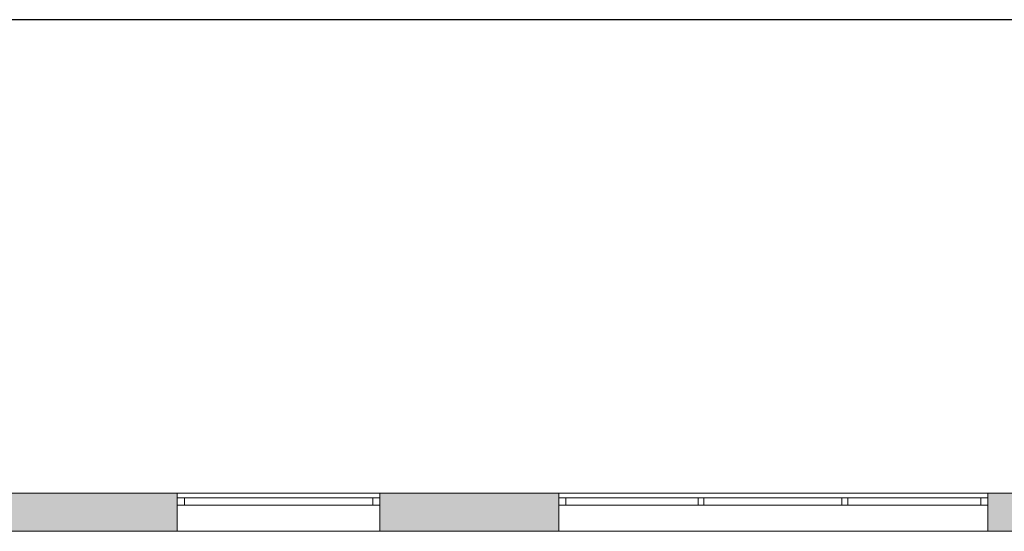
# Model space of a CAD drawing. Header units: inches. Extents: x 15 to 546804, y -66 to 267312.
# Tile 198 of 256: x 533094 to 541353, y 27802 to 32098. Entities that reach past the tile are written whole.
import ezdxf

# ---------------------------------------------------------------- set-up
doc = ezdxf.new("R2010")
doc.units = ezdxf.units.IN
doc.header["$MEASUREMENT"] = 0
doc.layers.add('Zone-1', color=4, linetype='Continuous')

msp = doc.modelspace()

# ---------------------------------------------------------------- hatches: boundary and pattern name
at = {"layer": 'Zone-1', "lineweight": 20}
h = msp.add_hatch(color=7, dxfattribs=at)
h.dxf.hatch_style = 1
h.paths.add_polyline_path([(542843.1, 28121.8), (541216, 28121.8), (541216, 27801.8), (542843.1, 27801.8)])
h.paths.add_polyline_path([(537616, 28121.8), (536116, 28121.8), (536116, 27801.8), (537616, 27801.8)])
h.paths.add_polyline_path([(534416, 28121.8), (532916, 28121.8), (532916, 27801.8), (534416, 27801.8)])
h.paths.add_polyline_path([(529316, 28121.8), (527565.1, 28121.8), (527565.1, 27801.8), (529316, 27801.8)])

# ---------------------------------------------------------------- linework, layer by layer
msp.add_line((546803.5, 32098), (522569.5, 32098))
at = {"color": 7, "lineweight": 20}
for p, q in [((527565.1, 28121.8), (543165.1, 28121.8)), ((527565.1, 28121.8, 300), (543165.1, 28121.8, 300)), ((527565.1, 28121.8, 7500), (543165.1, 28121.8, 7500)), ((527565.1, 28121.8, 3000), (543165.1, 28121.8, 3000)), ((527565.1, 28121.8, 7500), (543165.1, 28121.8, 7500)), ((527565.1, 28121.8), (543165.1, 28121.8)), ((534416, 28121.8, 4441.3), (536116, 28121.8, 4441.3)), ((534416, 28121.8, 4441.3), (534416, 28021.8, 4441.3)), ((536116, 28121.8, 6041.3), (534416, 28121.8, 6041.3)), ((534416, 28121.8, 4441.3), (534416, 28121.8, 6041.3)), ((534416, 28121.8, 6041.3), (534416, 28021.8, 6041.3)), ((534416, 28121.8, 4441.3), (536116, 28121.8, 4441.3)), ((536116, 28121.8, 6041.3), (534416, 28121.8, 6041.3)), ((534416, 28121.8, 4441.3), (534416, 28121.8, 6041.3)), ((534416, 28121.8, 4441.3), (534416, 27801.8, 4441.3)), ((534416, 28121.8, 6041.3), (534416, 27801.8, 6041.3)), ((534416, 28081.8, 4441.3), (536116, 28081.8, 4441.3)), ((534416, 28081.8, 4441.3), (534416, 28021.8, 4441.3)), ((536116, 28081.8, 6041.3), (534416, 28081.8, 6041.3)), ((534416, 28081.8, 6041.3), (534416, 28021.8, 6041.3)), ((534416, 28081.8, 6041.3), (534416, 28081.8, 4441.3)), ((536056, 28081.8, 4501.3), (534476, 28081.8, 4501.3)), ((534476, 28081.8, 4501.3), (534476, 28021.8, 4501.3)), ((534476, 28081.8, 4501.3), (534476, 28081.8, 5981.3)), ((534476, 28081.8, 5981.3), (534476, 28021.8, 5981.3)), ((534476, 28081.8, 5981.3), (536056, 28081.8, 5981.3)), ((536056, 28081.8, 5981.3), (536056, 28081.8, 4501.3)), ((536056, 28081.8, 4501.3), (536056, 28021.8, 4501.3)), ((536056, 28081.8, 5981.3), (536056, 28021.8, 5981.3)), ((536116, 28121.8, 4441.3), (536116, 28121.8, 6041.3)), ((536116, 28121.8, 4441.3), (536116, 28021.8, 4441.3)), ((536116, 28121.8, 6041.3), (536116, 28021.8, 6041.3)), ((536116, 28121.8, 4441.3), (536116, 28121.8, 6041.3)), ((536116, 28121.8, 4441.3), (536116, 27801.8, 4441.3)), ((536116, 28121.8, 6041.3), (536116, 27801.8, 6041.3)), ((536116, 28081.8, 4441.3), (536116, 28021.8, 4441.3)), ((536116, 28081.8, 6041.3), (536116, 28021.8, 6041.3)), ((536116, 28081.8, 4441.3), (536116, 28081.8, 6041.3)), ((537616, 28121.8, 6041.3), (541216, 28121.8, 6041.3)), ((537616, 28121.8, 4441.3), (537616, 28121.8, 6041.3)), ((541216, 28121.8, 4441.3), (537616, 28121.8, 4441.3)), ((537616, 28121.8, 4441.3), (537616, 28021.8, 4441.3)), ((537616, 28121.8, 6041.3), (537616, 28021.8, 6041.3)), ((537616, 28121.8, 6041.3), (541216, 28121.8, 6041.3)), ((537616, 28121.8, 4441.3), (537616, 28121.8, 6041.3)), ((541216, 28121.8, 4441.3), (537616, 28121.8, 4441.3)), ((537616, 28121.8, 6041.3), (537616, 27801.8, 6041.3)), ((537616, 28121.8, 4441.3), (537616, 27801.8, 4441.3)), ((537616, 28081.8, 4441.3), (541216, 28081.8, 4441.3)), ((537616, 28081.8, 4441.3), (537616, 28021.8, 4441.3)), ((541216, 28081.8, 6041.3), (537616, 28081.8, 6041.3)), ((537616, 28081.8, 6041.3), (537616, 28021.8, 6041.3)), ((537616, 28081.8, 6041.3), (537616, 28081.8, 4441.3)), ((541156, 28081.8, 4501.3), (537676, 28081.8, 4501.3)), ((537676, 28081.8, 4501.3), (537676, 28021.8, 4501.3)), ((537676, 28081.8, 4501.3), (537676, 28081.8, 5981.3)), ((537676, 28081.8, 5981.3), (537676, 28021.8, 5981.3)), ((537676, 28081.8, 5981.3), (541156, 28081.8, 5981.3)), ((538784, 28081.8, 5981.3), (538834, 28081.8, 5981.3)), ((538784, 28081.8, 5981.3), (538784, 28021.8, 5981.3)), ((538784, 28081.8, 4501.3), (538784, 28081.8, 5981.3)), ((538784, 28081.8, 4501.3), (538784, 28021.8, 4501.3)), ((538834, 28081.8, 4501.3), (538784, 28081.8, 4501.3)), ((538834, 28081.8, 5981.3), (538834, 28021.8, 5981.3)), ((538834, 28081.8, 5981.3), (538834, 28081.8, 4501.3)), ((538834, 28081.8, 4501.3), (538834, 28021.8, 4501.3)), ((539991, 28081.8, 5981.3), (540041, 28081.8, 5981.3)), ((539991, 28081.8, 5981.3), (539991, 28021.8, 5981.3)), ((539991, 28081.8, 4501.3), (539991, 28081.8, 5981.3)), ((539991, 28081.8, 4501.3), (539991, 28021.8, 4501.3)), ((540041, 28081.8, 4501.3), (539991, 28081.8, 4501.3)), ((540041, 28081.8, 5981.3), (540041, 28021.8, 5981.3)), ((540041, 28081.8, 5981.3), (540041, 28081.8, 4501.3)), ((540041, 28081.8, 4501.3), (540041, 28021.8, 4501.3)), ((541156, 28081.8, 5981.3), (541156, 28081.8, 4501.3)), ((541156, 28081.8, 4501.3), (541156, 28021.8, 4501.3)), ((541156, 28081.8, 5981.3), (541156, 28021.8, 5981.3)), ((541216, 28121.8, 6041.3), (541216, 28121.8, 4441.3)), ((541216, 28121.8, 4441.3), (541216, 28021.8, 4441.3)), ((541216, 28121.8, 6041.3), (541216, 28021.8, 6041.3)), ((541216, 28121.8, 6041.3), (541216, 28121.8, 4441.3)), ((541216, 28121.8, 6041.3), (541216, 27801.8, 6041.3)), ((541216, 28121.8, 4441.3), (541216, 27801.8, 4441.3)), ((541216, 28081.8, 4441.3), (541216, 28021.8, 4441.3)), ((541216, 28081.8, 6041.3), (541216, 28021.8, 6041.3)), ((541216, 28081.8, 4441.3), (541216, 28081.8, 6041.3)), ((534416, 28021.8, 4441.3), (536116, 28021.8, 4441.3)), ((534416, 28021.8, 4441.3), (534416, 28021.8, 6041.3)), ((536116, 28021.8, 6041.3), (534416, 28021.8, 6041.3)), ((534416, 28021.8, 4441.3), (536116, 28021.8, 4441.3)), ((536116, 28021.8, 6041.3), (534416, 28021.8, 6041.3)), ((534416, 28021.8, 6041.3), (534416, 28021.8, 4441.3)), ((536056, 28021.8, 4501.3), (534476, 28021.8, 4501.3)), ((534476, 28021.8, 4501.3), (534476, 28021.8, 5981.3)), ((534476, 28021.8, 5981.3), (536056, 28021.8, 5981.3)), ((536056, 28021.8, 5981.3), (536056, 28021.8, 4501.3)), ((536116, 28021.8, 4441.3), (536116, 28021.8, 6041.3)), ((536116, 28021.8, 4441.3), (536116, 28021.8, 6041.3)), ((537616, 28021.8, 4441.3), (537616, 28021.8, 6041.3)), ((541216, 28021.8, 4441.3), (537616, 28021.8, 4441.3)), ((537616, 28021.8, 6041.3), (541216, 28021.8, 6041.3)), ((537616, 28021.8, 4441.3), (541216, 28021.8, 4441.3)), ((541216, 28021.8, 6041.3), (537616, 28021.8, 6041.3)), ((537616, 28021.8, 6041.3), (537616, 28021.8, 4441.3)), ((541156, 28021.8, 4501.3), (537676, 28021.8, 4501.3)), ((537676, 28021.8, 4501.3), (537676, 28021.8, 5981.3)), ((537676, 28021.8, 5981.3), (541156, 28021.8, 5981.3)), ((538784, 28021.8, 5981.3), (538834, 28021.8, 5981.3)), ((538784, 28021.8, 4501.3), (538784, 28021.8, 5981.3)), ((538834, 28021.8, 4501.3), (538784, 28021.8, 4501.3)), ((538834, 28021.8, 5981.3), (538834, 28021.8, 4501.3)), ((539991, 28021.8, 5981.3), (540041, 28021.8, 5981.3)), ((539991, 28021.8, 4501.3), (539991, 28021.8, 5981.3)), ((540041, 28021.8, 4501.3), (539991, 28021.8, 4501.3)), ((540041, 28021.8, 5981.3), (540041, 28021.8, 4501.3)), ((541156, 28021.8, 5981.3), (541156, 28021.8, 4501.3)), ((541216, 28021.8, 6041.3), (541216, 28021.8, 4441.3)), ((541216, 28021.8, 4441.3), (541216, 28021.8, 6041.3)), ((527565.1, 27801.8, 3000), (543165.1, 27801.8, 3000)), ((527565.1, 27801.8, 7500), (543165.1, 27801.8, 7500)), ((527883.1, 27801.8, 3800), (542843.1, 27801.8, 3800)), ((527883.1, 27801.8, 3000), (542843.1, 27801.8, 3000)), ((534416, 27801.8, 4441.3), (536116, 27801.8, 4441.3)), ((534416, 27801.8, 4441.3), (534416, 27801.8, 6041.3)), ((536116, 27801.8, 6041.3), (534416, 27801.8, 6041.3)), ((536116, 27801.8, 4441.3), (536116, 27801.8, 6041.3)), ((537616, 27801.8, 6041.3), (541216, 27801.8, 6041.3)), ((541216, 27801.8, 4441.3), (537616, 27801.8, 4441.3)), ((537616, 27801.8, 4441.3), (537616, 27801.8, 6041.3)), ((541216, 27801.8, 6041.3), (541216, 27801.8, 4441.3))]:
    msp.add_line(p, q, dxfattribs=at)
for points, invisible_edges in [([(527565.1, 28121.8, 300), (543165.1, 28121.8), (527565.1, 28121.8)], 1), ([(543165.1, 28121.8), (527565.1, 28121.8, 300), (543165.1, 28121.8, 300)], 1), ([(527565.1, 28121.8, 3000), (529316, 28121.8, 4441.3), (543165.1, 28121.8, 3000)], 3), ([(534416, 28121.8, 6041.3), (527565.1, 28121.8, 7500), (536116, 28121.8, 6041.3)], 3), ([(537616, 28121.8, 6041.3), (527565.1, 28121.8, 7500), (541216, 28121.8, 6041.3)], 3), ([(543165.1, 28121.8, 7500), (541216, 28121.8, 6041.3), (527565.1, 28121.8, 7500)], 3), ([(543165.1, 28121.8, 3000), (527565.1, 27801.8, 3000), (527565.1, 28121.8, 3000)], 1), ([(527565.1, 27801.8, 3000), (543165.1, 28121.8, 3000), (543165.1, 27801.8, 3000)], 1), ([(543165.1, 27801.8, 7500), (527565.1, 28121.8, 7500), (527565.1, 27801.8, 7500)], 1), ([(527565.1, 28121.8, 7500), (543165.1, 27801.8, 7500), (543165.1, 28121.8, 7500)], 1), ([(541216, 28121.8, 4441.3), (529316, 28121.8, 4441.3), (532916, 28121.8, 4441.3)], 13), ([(532916, 28121.8, 6041.3), (534416, 28121.8, 4441.3), (532916, 28121.8, 4441.3)], 3), ([(534416, 28121.8, 4441.3), (532916, 28121.8, 6041.3), (534416, 28121.8, 6041.3)], 3), ([(536116, 28021.8, 4441.3), (534416, 28121.8, 4441.3), (534416, 28021.8, 4441.3)], 1), ([(534416, 28121.8, 4441.3), (536116, 28021.8, 4441.3), (536116, 28121.8, 4441.3)], 1), ([(536116, 28121.8, 6041.3), (534416, 28021.8, 6041.3), (534416, 28121.8, 6041.3)], 1), ([(534416, 28021.8, 6041.3), (536116, 28121.8, 6041.3), (536116, 28021.8, 6041.3)], 1), ([(534416, 28121.8, 4441.3), (534416, 28021.8, 6041.3), (534416, 28021.8, 4441.3)], 1), ([(534416, 28021.8, 6041.3), (534416, 28121.8, 4441.3), (534416, 28121.8, 6041.3)], 1), ([(541216, 28121.8, 4441.3), (534416, 28121.8, 4441.3), (536116, 28121.8, 4441.3)], 13), ([(536116, 27801.8, 4441.3), (534416, 28121.8, 4441.3), (534416, 27801.8, 4441.3)], 1), ([(534416, 28121.8, 4441.3), (536116, 27801.8, 4441.3), (536116, 28121.8, 4441.3)], 1), ([(534416, 28121.8, 4441.3), (534416, 27801.8, 6041.3), (534416, 27801.8, 4441.3)], 1), ([(534416, 27801.8, 6041.3), (534416, 28121.8, 4441.3), (534416, 28121.8, 6041.3)], 1), ([(536116, 28121.8, 6041.3), (534416, 27801.8, 6041.3), (534416, 28121.8, 6041.3)], 1), ([(534416, 27801.8, 6041.3), (536116, 28121.8, 6041.3), (536116, 27801.8, 6041.3)], 1), ([(534416, 28081.8, 6041.3), (534476, 28081.8, 5981.3), (534416, 28081.8, 4441.3)], 3), ([(534476, 28081.8, 5981.3), (534416, 28081.8, 6041.3), (536116, 28081.8, 6041.3)], 13), ([(534416, 28081.8, 4441.3), (534476, 28081.8, 4501.3), (536116, 28081.8, 4441.3)], 3), ([(534476, 28081.8, 4501.3), (534416, 28081.8, 4441.3), (534476, 28081.8, 5981.3)], 3), ([(534416, 28021.8, 6041.3), (534416, 28081.8, 4441.3), (534416, 28021.8, 4441.3)], 1), ([(534416, 28081.8, 4441.3), (534416, 28021.8, 6041.3), (534416, 28081.8, 6041.3)], 1), ([(534416, 28021.8, 6041.3), (536116, 28081.8, 6041.3), (534416, 28081.8, 6041.3)], 1), ([(536116, 28081.8, 6041.3), (534416, 28021.8, 6041.3), (536116, 28021.8, 6041.3)], 1), ([(536116, 28021.8, 4441.3), (534416, 28081.8, 4441.3), (536116, 28081.8, 4441.3)], 1), ([(534416, 28081.8, 4441.3), (536116, 28021.8, 4441.3), (534416, 28021.8, 4441.3)], 1), ([(534476, 28081.8, 5981.3), (536116, 28081.8, 6041.3), (536056, 28081.8, 5981.3)], 3), ([(536116, 28081.8, 4441.3), (534476, 28081.8, 4501.3), (536056, 28081.8, 4501.3)], 13), ([(536056, 28021.8, 5981.3), (534476, 28081.8, 5981.3), (536056, 28081.8, 5981.3)], 1), ([(534476, 28081.8, 5981.3), (536056, 28021.8, 5981.3), (534476, 28021.8, 5981.3)], 1), ([(534476, 28081.8, 5981.3), (534476, 28021.8, 4501.3), (534476, 28081.8, 4501.3)], 1), ([(534476, 28021.8, 4501.3), (534476, 28081.8, 5981.3), (534476, 28021.8, 5981.3)], 1), ([(534476, 28021.8, 4501.3), (536056, 28081.8, 4501.3), (534476, 28081.8, 4501.3)], 1), ([(536056, 28081.8, 4501.3), (534476, 28021.8, 4501.3), (536056, 28021.8, 4501.3)], 1), ([(536056, 28081.8, 5981.3), (536116, 28081.8, 6041.3), (536056, 28081.8, 4501.3)], 3), ([(536116, 28081.8, 4441.3), (536056, 28081.8, 4501.3), (536116, 28081.8, 6041.3)], 3), ([(536056, 28021.8, 5981.3), (536056, 28081.8, 4501.3), (536056, 28021.8, 4501.3)], 1), ([(536056, 28081.8, 4501.3), (536056, 28021.8, 5981.3), (536056, 28081.8, 5981.3)], 1), ([(536116, 28121.8, 6041.3), (536116, 28021.8, 4441.3), (536116, 28021.8, 6041.3)], 1), ([(536116, 28021.8, 4441.3), (536116, 28121.8, 6041.3), (536116, 28121.8, 4441.3)], 1), ([(541216, 28121.8, 4441.3), (536116, 28121.8, 4441.3), (537616, 28121.8, 4441.3)], 3), ([(536116, 28121.8, 6041.3), (537616, 28121.8, 4441.3), (536116, 28121.8, 4441.3)], 3), ([(537616, 28121.8, 4441.3), (536116, 28121.8, 6041.3), (537616, 28121.8, 6041.3)], 3), ([(536116, 28121.8, 6041.3), (536116, 27801.8, 4441.3), (536116, 27801.8, 6041.3)], 1), ([(536116, 27801.8, 4441.3), (536116, 28121.8, 6041.3), (536116, 28121.8, 4441.3)], 1), ([(536116, 28081.8, 6041.3), (536116, 28021.8, 4441.3), (536116, 28081.8, 4441.3)], 1), ([(536116, 28021.8, 4441.3), (536116, 28081.8, 6041.3), (536116, 28021.8, 6041.3)], 1), ([(541216, 28021.8, 4441.3), (537616, 28121.8, 4441.3), (537616, 28021.8, 4441.3)], 1), ([(537616, 28121.8, 4441.3), (541216, 28021.8, 4441.3), (541216, 28121.8, 4441.3)], 1), ([(537616, 28121.8, 4441.3), (537616, 28021.8, 6041.3), (537616, 28021.8, 4441.3)], 1), ([(537616, 28021.8, 6041.3), (537616, 28121.8, 4441.3), (537616, 28121.8, 6041.3)], 1), ([(541216, 28121.8, 6041.3), (537616, 28021.8, 6041.3), (537616, 28121.8, 6041.3)], 1), ([(537616, 28021.8, 6041.3), (541216, 28121.8, 6041.3), (541216, 28021.8, 6041.3)], 1), ([(541216, 28121.8, 6041.3), (537616, 27801.8, 6041.3), (537616, 28121.8, 6041.3)], 1), ([(537616, 27801.8, 6041.3), (541216, 28121.8, 6041.3), (541216, 27801.8, 6041.3)], 1), ([(541216, 27801.8, 4441.3), (537616, 28121.8, 4441.3), (537616, 27801.8, 4441.3)], 1), ([(537616, 28121.8, 4441.3), (541216, 27801.8, 4441.3), (541216, 28121.8, 4441.3)], 1), ([(537616, 28121.8, 4441.3), (537616, 27801.8, 6041.3), (537616, 27801.8, 4441.3)], 1), ([(537616, 27801.8, 6041.3), (537616, 28121.8, 4441.3), (537616, 28121.8, 6041.3)], 1), ([(537616, 28081.8, 6041.3), (537676, 28081.8, 5981.3), (537616, 28081.8, 4441.3)], 3), ([(537676, 28081.8, 5981.3), (537616, 28081.8, 6041.3), (541216, 28081.8, 6041.3)], 13), ([(537616, 28081.8, 4441.3), (537676, 28081.8, 4501.3), (541216, 28081.8, 4441.3)], 3), ([(537676, 28081.8, 4501.3), (537616, 28081.8, 4441.3), (537676, 28081.8, 5981.3)], 3), ([(537616, 28021.8, 6041.3), (537616, 28081.8, 4441.3), (537616, 28021.8, 4441.3)], 1), ([(537616, 28081.8, 4441.3), (537616, 28021.8, 6041.3), (537616, 28081.8, 6041.3)], 1), ([(537616, 28021.8, 6041.3), (541216, 28081.8, 6041.3), (537616, 28081.8, 6041.3)], 1), ([(541216, 28081.8, 6041.3), (537616, 28021.8, 6041.3), (541216, 28021.8, 6041.3)], 1), ([(541216, 28021.8, 4441.3), (537616, 28081.8, 4441.3), (541216, 28081.8, 4441.3)], 1), ([(537616, 28081.8, 4441.3), (541216, 28021.8, 4441.3), (537616, 28021.8, 4441.3)], 1), ([(537676, 28081.8, 5981.3), (541216, 28081.8, 6041.3), (541156, 28081.8, 5981.3)], 3), ([(541216, 28081.8, 4441.3), (537676, 28081.8, 4501.3), (541156, 28081.8, 4501.3)], 13), ([(541156, 28021.8, 5981.3), (537676, 28081.8, 5981.3), (541156, 28081.8, 5981.3)], 1), ([(537676, 28081.8, 5981.3), (541156, 28021.8, 5981.3), (537676, 28021.8, 5981.3)], 1), ([(537676, 28081.8, 5981.3), (537676, 28021.8, 4501.3), (537676, 28081.8, 4501.3)], 1), ([(537676, 28021.8, 4501.3), (537676, 28081.8, 5981.3), (537676, 28021.8, 5981.3)], 1), ([(537676, 28021.8, 4501.3), (541156, 28081.8, 4501.3), (537676, 28081.8, 4501.3)], 1), ([(541156, 28081.8, 4501.3), (537676, 28021.8, 4501.3), (541156, 28021.8, 4501.3)], 1), ([(538834, 28021.8, 4501.3), (538784, 28081.8, 4501.3), (538834, 28081.8, 4501.3)], 1), ([(538784, 28081.8, 4501.3), (538834, 28021.8, 4501.3), (538784, 28021.8, 4501.3)], 1), ([(538834, 28081.8, 5981.3), (538784, 28081.8, 4501.3), (538784, 28081.8, 5981.3)], 1), ([(538784, 28081.8, 4501.3), (538834, 28081.8, 5981.3), (538834, 28081.8, 4501.3)], 1), ([(538784, 28021.8, 5981.3), (538784, 28081.8, 4501.3), (538784, 28021.8, 4501.3)], 1), ([(538784, 28081.8, 4501.3), (538784, 28021.8, 5981.3), (538784, 28081.8, 5981.3)], 1), ([(538784, 28021.8, 5981.3), (538834, 28081.8, 5981.3), (538784, 28081.8, 5981.3)], 1), ([(538834, 28081.8, 5981.3), (538784, 28021.8, 5981.3), (538834, 28021.8, 5981.3)], 1), ([(538834, 28081.8, 5981.3), (538834, 28021.8, 4501.3), (538834, 28081.8, 4501.3)], 1), ([(538834, 28021.8, 4501.3), (538834, 28081.8, 5981.3), (538834, 28021.8, 5981.3)], 1), ([(540041, 28021.8, 4501.3), (539991, 28081.8, 4501.3), (540041, 28081.8, 4501.3)], 1), ([(539991, 28081.8, 4501.3), (540041, 28021.8, 4501.3), (539991, 28021.8, 4501.3)], 1), ([(540041, 28081.8, 5981.3), (539991, 28081.8, 4501.3), (539991, 28081.8, 5981.3)], 1), ([(539991, 28081.8, 4501.3), (540041, 28081.8, 5981.3), (540041, 28081.8, 4501.3)], 1), ([(539991, 28021.8, 5981.3), (539991, 28081.8, 4501.3), (539991, 28021.8, 4501.3)], 1), ([(539991, 28081.8, 4501.3), (539991, 28021.8, 5981.3), (539991, 28081.8, 5981.3)], 1), ([(539991, 28021.8, 5981.3), (540041, 28081.8, 5981.3), (539991, 28081.8, 5981.3)], 1), ([(540041, 28081.8, 5981.3), (539991, 28021.8, 5981.3), (540041, 28021.8, 5981.3)], 1), ([(540041, 28081.8, 5981.3), (540041, 28021.8, 4501.3), (540041, 28081.8, 4501.3)], 1), ([(540041, 28021.8, 4501.3), (540041, 28081.8, 5981.3), (540041, 28021.8, 5981.3)], 1), ([(541156, 28081.8, 5981.3), (541216, 28081.8, 6041.3), (541156, 28081.8, 4501.3)], 3), ([(541216, 28081.8, 4441.3), (541156, 28081.8, 4501.3), (541216, 28081.8, 6041.3)], 3), ([(541156, 28021.8, 5981.3), (541156, 28081.8, 4501.3), (541156, 28021.8, 4501.3)], 1), ([(541156, 28081.8, 4501.3), (541156, 28021.8, 5981.3), (541156, 28081.8, 5981.3)], 1), ([(541216, 28121.8, 6041.3), (541216, 28021.8, 4441.3), (541216, 28021.8, 6041.3)], 1), ([(541216, 28021.8, 4441.3), (541216, 28121.8, 6041.3), (541216, 28121.8, 4441.3)], 1), ([(543165.1, 28121.8, 3000), (541216, 28121.8, 4441.3), (543165.1, 28121.8, 7500)], 3), ([(543165.1, 28121.8, 7500), (541216, 28121.8, 4441.3), (541216, 28121.8, 6041.3)], 13), ([(541216, 28121.8, 6041.3), (541216, 27801.8, 4441.3), (541216, 27801.8, 6041.3)], 1), ([(541216, 27801.8, 4441.3), (541216, 28121.8, 6041.3), (541216, 28121.8, 4441.3)], 1), ([(541216, 28081.8, 6041.3), (541216, 28021.8, 4441.3), (541216, 28081.8, 4441.3)], 1), ([(541216, 28021.8, 4441.3), (541216, 28081.8, 6041.3), (541216, 28021.8, 6041.3)], 1), ([(534416, 28021.8, 6041.3), (536116, 28021.8, 4441.3), (534416, 28021.8, 4441.3)], 1), ([(536116, 28021.8, 4441.3), (534416, 28021.8, 6041.3), (536116, 28021.8, 6041.3)], 1), ([(534416, 28021.8, 4441.3), (534476, 28021.8, 4501.3), (534416, 28021.8, 6041.3)], 3), ([(534476, 28021.8, 4501.3), (534416, 28021.8, 4441.3), (536116, 28021.8, 4441.3)], 13), ([(534416, 28021.8, 6041.3), (534476, 28021.8, 5981.3), (536116, 28021.8, 6041.3)], 3), ([(534476, 28021.8, 5981.3), (534416, 28021.8, 6041.3), (534476, 28021.8, 4501.3)], 3), ([(534476, 28021.8, 4501.3), (536116, 28021.8, 4441.3), (536056, 28021.8, 4501.3)], 3), ([(536116, 28021.8, 6041.3), (534476, 28021.8, 5981.3), (536056, 28021.8, 5981.3)], 13), ([(536056, 28021.8, 4501.3), (536116, 28021.8, 4441.3), (536056, 28021.8, 5981.3)], 3), ([(536116, 28021.8, 6041.3), (536056, 28021.8, 5981.3), (536116, 28021.8, 4441.3)], 3), ([(537616, 28021.8, 6041.3), (541216, 28021.8, 4441.3), (537616, 28021.8, 4441.3)], 1), ([(541216, 28021.8, 4441.3), (537616, 28021.8, 6041.3), (541216, 28021.8, 6041.3)], 1), ([(537616, 28021.8, 4441.3), (537676, 28021.8, 4501.3), (537616, 28021.8, 6041.3)], 3), ([(537676, 28021.8, 4501.3), (537616, 28021.8, 4441.3), (541216, 28021.8, 4441.3)], 13), ([(537616, 28021.8, 6041.3), (537676, 28021.8, 5981.3), (541216, 28021.8, 6041.3)], 3), ([(537676, 28021.8, 5981.3), (537616, 28021.8, 6041.3), (537676, 28021.8, 4501.3)], 3), ([(537676, 28021.8, 4501.3), (541216, 28021.8, 4441.3), (541156, 28021.8, 4501.3)], 3), ([(541216, 28021.8, 6041.3), (537676, 28021.8, 5981.3), (541156, 28021.8, 5981.3)], 13), ([(538834, 28021.8, 4501.3), (538784, 28021.8, 5981.3), (538784, 28021.8, 4501.3)], 1), ([(538784, 28021.8, 5981.3), (538834, 28021.8, 4501.3), (538834, 28021.8, 5981.3)], 1), ([(540041, 28021.8, 4501.3), (539991, 28021.8, 5981.3), (539991, 28021.8, 4501.3)], 1), ([(539991, 28021.8, 5981.3), (540041, 28021.8, 4501.3), (540041, 28021.8, 5981.3)], 1), ([(541156, 28021.8, 4501.3), (541216, 28021.8, 4441.3), (541156, 28021.8, 5981.3)], 3), ([(541216, 28021.8, 6041.3), (541156, 28021.8, 5981.3), (541216, 28021.8, 4441.3)], 3), ([(543165.1, 27801.8, 3000), (541216, 27801.8, 4441.3), (527565.1, 27801.8, 3000)], 3), ([(527565.1, 27801.8, 7500), (529316, 27801.8, 6041.3), (543165.1, 27801.8, 7500)], 3), ([(527883.1, 27801.8, 3000), (542843.1, 27801.8, 3800), (542843.1, 27801.8, 3000)], 1), ([(542843.1, 27801.8, 3800), (527883.1, 27801.8, 3000), (527883.1, 27801.8, 3800)], 1), ([(532916, 27801.8, 6041.3), (543165.1, 27801.8, 7500), (529316, 27801.8, 6041.3)], 3), ([(529316, 27801.8, 4441.3), (541216, 27801.8, 4441.3), (537616, 27801.8, 4441.3)], 13), ([(529316, 27801.8, 4441.3), (536116, 27801.8, 4441.3), (534416, 27801.8, 4441.3)], 13), ([(529316, 27801.8, 4441.3), (534416, 27801.8, 4441.3), (532916, 27801.8, 4441.3)], 3), ([(534416, 27801.8, 6041.3), (532916, 27801.8, 4441.3), (534416, 27801.8, 4441.3)], 3), ([(532916, 27801.8, 4441.3), (534416, 27801.8, 6041.3), (532916, 27801.8, 6041.3)], 3), ([(536116, 27801.8, 6041.3), (543165.1, 27801.8, 7500), (534416, 27801.8, 6041.3)], 3), ([(537616, 27801.8, 6041.3), (536116, 27801.8, 4441.3), (537616, 27801.8, 4441.3)], 3), ([(536116, 27801.8, 4441.3), (537616, 27801.8, 6041.3), (536116, 27801.8, 6041.3)], 3), ([(541216, 27801.8, 6041.3), (543165.1, 27801.8, 7500), (537616, 27801.8, 6041.3)], 3), ([(541216, 27801.8, 4441.3), (543165.1, 27801.8, 3000), (543165.1, 27801.8, 7500)], 13), ([(541216, 27801.8, 4441.3), (543165.1, 27801.8, 7500), (541216, 27801.8, 6041.3)], 3)]:
    msp.add_3dface(points, dxfattribs=dict(at, invisible_edges=invisible_edges))

doc.saveas('drawing.dxf')
